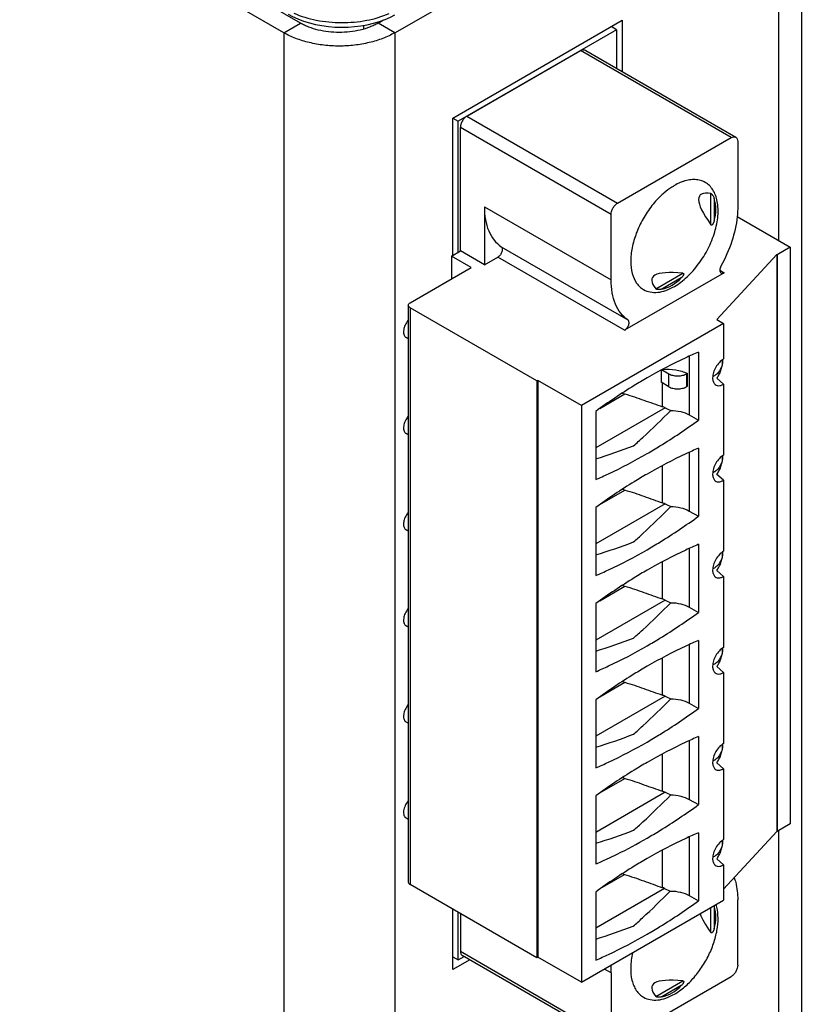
# Model space of a CAD drawing. Header units: inches. Extents: x 0 to 22, y 0 to 17.
# Tile 8 of 33: x 3.3 to 4.3, y 12.6 to 13.8. Entities that reach past the tile are written whole.
import ezdxf

# ---------------------------------------------------------------- set-up
doc = ezdxf.new("R2010")
doc.units = ezdxf.units.IN
doc.header["$LTSCALE"] = 1.21
doc.header["$MEASUREMENT"] = 0
doc.layers.get('0').update_dxf_attribs({"linetype": 'CONTINUOUS'})

msp = doc.modelspace()

# ---------------------------------------------------------------- linework, layer by layer
at = {"color": 3, "linetype": 'CONTINUOUS'}
for p, q in [((4.2884, 14.1256), (4.2884, 11.5301)), ((3.7701, 13.8025), (4.2591, 14.0848)), ((4.2591, 14.0848), (4.2591, 13.538)), ((3.6287, 13.8025), (3.2921, 13.9969)), ((3.844, 13.6937), (4.06, 13.8184)), ((4.06, 13.8184), (4.06, 13.7532)), ((3.6287, 13.8025), (3.6287, 11.207)), ((3.7701, 13.8025), (3.7701, 11.207)), ((3.844, 13.5181), (3.844, 13.6937)), ((4.2591, 12.7858), (4.2591, 12.3294)), ((3.844, 12.6089), (3.844, 12.686)), ((3.8657, 12.6214), (3.844, 12.6089))]:
    msp.add_line(p, q, dxfattribs=at)
at = {"color": 7, "linetype": 'CONTINUOUS'}
for p, q in [((3.6499, 13.8148), (3.3133, 14.0091)), ((3.6287, 13.8025), (3.6499, 13.8148)), ((3.7303, 13.8119), (3.7303, 13.8071)), ((3.7489, 13.8148), (3.756, 13.8188)), ((3.7701, 13.8025), (3.7489, 13.8148)), ((4.0528, 13.8062), (3.851, 13.6897)), ((4.0528, 13.8062), (4.0459, 13.8103)), ((4.0528, 13.8062), (4.0528, 13.7574)), ((3.8621, 13.6963), (4.0069, 13.7799)), ((4.199, 13.669), (4.0069, 13.7799)), ((4.0138, 13.7799), (4.2049, 13.6696)), ((3.844, 13.6937), (3.851, 13.6897)), ((3.851, 13.5229), (3.851, 13.6897)), ((3.8621, 13.6963), (4.0542, 13.5854)), ((3.8538, 13.5245), (3.8538, 13.6818)), ((4.0459, 13.5709), (3.8538, 13.6818)), ((4.0542, 13.5854), (4.199, 13.669)), ((4.2073, 13.6642), (4.2073, 13.5808)), ((4.1731, 13.5579), (4.1731, 13.5978)), ((4.1731, 13.5978), (4.1735, 13.5977)), ((4.1773, 13.5913), (4.1773, 13.5627)), ((3.8844, 13.5808), (4.0459, 13.4876)), ((3.8844, 13.5808), (3.8844, 13.5068)), ((4.0459, 13.4876), (4.0459, 13.5709)), ((4.2066, 13.5683), (4.2741, 13.5293)), ((4.1735, 13.5575), (4.1731, 13.5579)), ((3.8426, 13.5181), (3.8538, 13.5245)), ((3.8844, 13.5068), (3.8538, 13.5245)), ((3.9058, 13.53), (4.0673, 13.4367)), ((4.2741, 13.5293), (4.2574, 13.5197)), ((4.2741, 13.5293), (4.2741, 12.7945)), ((3.8426, 13.5181), (3.8426, 13.4891)), ((3.8677, 13.5036), (3.8426, 13.5181)), ((3.8844, 13.5068), (3.9017, 13.5168)), ((4.0632, 13.4236), (3.9017, 13.5168)), ((4.257, 13.5199), (4.1806, 13.437)), ((4.2574, 13.5197), (4.257, 13.5199)), ((4.257, 13.5199), (4.257, 12.7851)), ((4.2574, 13.5197), (4.2574, 12.7848)), ((3.7898, 13.4586), (3.8677, 13.5036)), ((4.1845, 13.5), (4.19, 13.4968)), ((4.19, 13.4968), (4.0632, 13.4236)), ((4.1029, 13.4762), (4.1375, 13.4962)), ((4.1354, 13.4901), (4.1106, 13.4759)), ((4.1375, 13.4962), (4.138, 13.496)), ((4.1032, 13.476), (4.1029, 13.4762)), ((3.7874, 13.4554), (3.7874, 12.7205)), ((3.9512, 13.3589), (3.7898, 13.4522)), ((3.7898, 13.4522), (3.7898, 12.7173)), ((4.1806, 13.437), (4.1892, 13.4321)), ((4.1892, 13.4321), (4.0083, 13.3276)), ((4.1892, 13.4321), (4.1892, 13.3869)), ((3.7874, 13.4126), (3.7847, 13.4142)), ((4.1455, 13.3905), (4.1455, 13.3157)), ((4.1572, 13.3957), (4.1572, 13.3089)), ((4.1881, 13.3839), (4.1879, 13.3861)), ((4.1879, 13.386), (4.1881, 13.3839)), ((4.1097, 13.3727), (4.1097, 13.3573)), ((4.1196, 13.3676), (4.1102, 13.373)), ((4.1114, 13.3735), (4.1114, 13.3737)), ((4.1196, 13.3515), (4.1196, 13.3676)), ((4.1432, 13.3684), (4.1419, 13.3676)), ((4.1419, 13.3676), (4.1419, 13.3515)), ((4.1432, 13.3523), (4.1432, 13.3684)), ((4.1892, 13.3548), (4.1806, 13.3624)), ((3.9526, 13.3597), (3.9512, 13.3589)), ((3.9512, 13.3589), (3.9512, 12.6241)), ((4.0083, 13.3276), (3.9526, 13.3597)), ((3.9526, 13.3597), (3.9526, 12.6249)), ((4.1196, 13.3515), (4.1097, 13.3573)), ((4.1114, 13.3261), (4.1114, 13.3563)), ((4.1432, 13.3523), (4.1419, 13.3515)), ((4.1892, 13.3548), (4.1892, 13.2644)), ((4.0315, 13.3238), (4.0636, 13.3424)), ((4.0083, 13.3276), (4.0083, 12.5928)), ((4.1148, 13.3247), (4.0264, 13.2737)), ((4.0264, 13.3202), (4.0264, 13.2334)), ((4.1455, 13.3157), (4.1572, 13.3089)), ((3.7874, 13.2902), (3.7847, 13.2918)), ((4.1572, 13.2733), (4.1572, 13.1865)), ((4.1455, 13.2681), (4.1455, 13.1932)), ((4.1879, 13.2636), (4.1881, 13.2614)), ((4.1881, 13.2614), (4.1879, 13.2636)), ((4.1114, 13.2036), (4.1114, 13.2512)), ((4.1892, 13.2323), (4.1806, 13.2399)), ((4.1892, 13.2323), (4.1892, 13.142)), ((4.0315, 13.2014), (4.0636, 13.2199)), ((4.1148, 13.2023), (4.0264, 13.1512)), ((4.0264, 13.1977), (4.0264, 13.1109)), ((4.1455, 13.1932), (4.1572, 13.1865)), ((3.7874, 13.1677), (3.7847, 13.1693)), ((4.1572, 13.1508), (4.1572, 13.064)), ((4.1455, 13.1456), (4.1455, 13.0708)), ((4.1879, 13.1411), (4.1881, 13.139)), ((4.1881, 13.139), (4.1879, 13.1411)), ((4.1114, 13.0812), (4.1114, 13.1287)), ((4.1892, 13.1098), (4.1806, 13.1175)), ((4.1892, 13.1098), (4.1892, 13.0195)), ((4.0315, 13.0789), (4.0636, 13.0975)), ((4.1148, 13.0798), (4.0264, 13.0287)), ((4.0264, 13.0752), (4.0264, 12.9885)), ((4.1455, 13.0708), (4.1572, 13.064)), ((3.7874, 13.0452), (3.7847, 13.0468)), ((4.1455, 13.0231), (4.1455, 12.9483)), ((4.1572, 13.0283), (4.1572, 12.9415)), ((4.1881, 13.0165), (4.1879, 13.0187)), ((4.1879, 13.0186), (4.1881, 13.0165)), ((4.1114, 12.9587), (4.1114, 13.0063)), ((4.1892, 12.9873), (4.1806, 12.995)), ((4.1892, 12.9873), (4.1892, 12.897)), ((4.0315, 12.9564), (4.0636, 12.975)), ((4.1148, 12.9573), (4.0264, 12.9063)), ((4.0264, 12.9528), (4.0264, 12.866)), ((4.1455, 12.9483), (4.1572, 12.9415)), ((3.7874, 12.9228), (3.7847, 12.9244)), ((4.1455, 12.9007), (4.1455, 12.8258)), ((4.1572, 12.9059), (4.1572, 12.8191)), ((4.1881, 12.894), (4.1879, 12.8962)), ((4.1879, 12.8961), (4.1881, 12.894)), ((4.1114, 12.8362), (4.1114, 12.8838)), ((4.1892, 12.8649), (4.1806, 12.8725)), ((4.1892, 12.8649), (4.1892, 12.7745)), ((4.0315, 12.834), (4.0636, 12.8525)), ((4.1148, 12.8349), (4.0264, 12.7838)), ((4.0264, 12.8303), (4.0264, 12.7435)), ((4.1455, 12.8258), (4.1572, 12.8191)), ((3.7874, 12.8003), (3.7847, 12.8019)), ((4.1572, 12.7834), (4.1572, 12.6966)), ((4.1892, 12.7116), (4.257, 12.7851)), ((4.2574, 12.7848), (4.257, 12.7851)), ((4.2741, 12.7945), (4.2574, 12.7848)), ((4.1455, 12.7782), (4.1455, 12.7033)), ((4.1879, 12.7737), (4.1881, 12.7715)), ((4.1881, 12.7715), (4.1879, 12.7737)), ((4.1114, 12.7133), (4.1114, 12.7613)), ((4.1892, 12.7424), (4.1806, 12.7501)), ((4.1892, 12.7424), (4.1892, 12.6972)), ((4.0351, 12.7141), (4.0631, 12.7302)), ((3.9512, 12.6241), (3.7898, 12.7173)), ((4.1139, 12.7123), (4.0264, 12.6618)), ((4.0264, 12.7078), (4.0264, 12.621)), ((4.1139, 12.7123), (4.1213, 12.709)), ((4.0083, 12.5928), (4.1892, 12.6972)), ((4.1455, 12.7033), (4.1572, 12.6966)), ((4.2073, 12.6146), (4.2073, 12.698)), ((4.1731, 12.6562), (4.1731, 12.6879)), ((4.1773, 12.6897), (4.1773, 12.6611)), ((3.851, 12.6212), (3.851, 12.682)), ((3.8538, 12.6804), (3.8538, 12.6323)), ((4.1735, 12.6559), (4.1731, 12.6562)), ((3.844, 12.6252), (3.851, 12.6212)), ((3.851, 12.6212), (3.8585, 12.6256)), ((3.8538, 12.6323), (4.0459, 12.5214)), ((4.0483, 12.516), (3.8562, 12.6269)), ((3.9526, 12.6249), (3.9512, 12.6241)), ((4.0083, 12.5928), (3.9526, 12.6249)), ((4.0459, 12.6047), (4.0375, 12.6096)), ((4.0459, 12.6047), (4.0459, 12.5214)), ((4.0542, 12.5166), (4.199, 12.6002)), ((4.1029, 12.5746), (4.1375, 12.5945)), ((4.1354, 12.5885), (4.1106, 12.5742)), ((4.1375, 12.5945), (4.138, 12.5944)), ((4.1032, 12.5743), (4.1029, 12.5746))]:
    msp.add_line(p, q, dxfattribs=at)
msp.add_lwpolyline([(3.6345, 13.8261), (3.6398, 13.8233), (3.6467, 13.8201), (3.654, 13.8174), (3.6615, 13.815), (3.6693, 13.8131), (3.6774, 13.8116), (3.6856, 13.8105), (3.6939, 13.8098), (3.7022, 13.8095), (3.7106, 13.8097), (3.7189, 13.8103), (3.7271, 13.8113), (3.7352, 13.8127), (3.743, 13.8146), (3.7506, 13.8168), (3.7578, 13.8195), (3.7647, 13.8226), (3.7701, 13.8254)], dxfattribs=at)
for centre, radius, start, end in [((4.1552, 13.5619), 0.054, 108.3001, 110.2684), ((4.1809, 13.5199), 0.1036, 130.8156, 132.2703), ((3.807, 13.4197), 0.0258, 139.5586, 144.694), ((4.0935, 13.4454), 0.1072, 251.8878, 253.8408), ((4.102, 13.298), 0.0296, 64.4724, 71.5111), ((4.5366, 14.2081), 0.9789, 244.4745, 244.9381), ((3.807, 13.2972), 0.0258, 139.5586, 144.694), ((3.7689, 14.0864), 0.8659, 287.2969, 290.6687), ((4.0935, 13.3229), 0.1072, 251.8878, 253.8408), ((4.102, 13.1755), 0.0296, 64.4724, 71.5111), ((4.5366, 14.0856), 0.9789, 244.4745, 244.9381), ((3.807, 13.1747), 0.0258, 139.5586, 144.694), ((3.7689, 13.964), 0.8659, 287.2969, 290.6687), ((4.0935, 13.2005), 0.1072, 251.8878, 253.8408), ((4.102, 13.0531), 0.0296, 64.4724, 71.5111), ((4.5366, 13.9631), 0.9789, 244.4745, 244.9381), ((3.807, 13.0523), 0.0258, 139.557, 144.6948), ((3.7689, 13.8415), 0.8659, 287.2969, 290.6687), ((4.0935, 13.078), 0.1072, 251.8878, 253.8408), ((4.102, 12.9306), 0.0296, 64.4724, 71.5111), ((3.807, 12.9298), 0.0258, 139.5586, 144.694), ((4.5366, 13.8406), 0.9789, 244.4745, 244.9381), ((3.7689, 13.719), 0.8659, 287.2969, 290.6687), ((4.0935, 12.9555), 0.1072, 251.8878, 253.8408), ((4.102, 12.8081), 0.0296, 64.4724, 71.5111), ((4.5366, 13.7182), 0.9789, 244.4745, 244.9381), ((3.7689, 13.5966), 0.8659, 287.2969, 290.6687), ((3.8026, 13.2646), 0.5671, 293.2393, 294.0377), ((3.7971, 13.2769), 0.5806, 294.0376, 294.8231), ((4.0933, 12.8327), 0.1068, 251.8855, 253.5346), ((4.1019, 12.6857), 0.0293, 65.7431, 70.9183), ((4.1539, 12.682), 0.0247, 18.105, 19.5231), ((3.7687, 13.4737), 0.8652, 287.3246, 290.6698)]:
    msp.add_arc(centre, radius, start, end, dxfattribs=at)
for centre, major_axis, ratio, start_param, end_param in [((4.4743, 13.3428), (0.3153, -0.2524), 0.124878, 2.925439, 3.557033), ((4.0917, 13.5638), (0.0858, 0.0271), 0.697877, -0.441326, 0.006824), ((4.4743, 13.3428), (0.3762, -0.1469), 0.124895, 2.726159, 3.357752), ((4.0917, 13.5638), (-0.0194, 0.0878), 0.69791, 3.134822, 3.582973), ((4.0917, 12.6621), (0.0858, 0.0271), 0.697877, -0.441326, 0.006824), ((4.4743, 12.4412), (0.3153, -0.2524), 0.124878, -2.932869, -2.726152), ((4.4743, 12.4412), (0.3762, -0.1469), 0.124895, 2.726159, 3.357752), ((4.0917, 12.6621), (-0.0194, 0.0878), 0.69791, 3.134822, 3.582973)]:
    msp.add_ellipse(centre, major_axis=major_axis, ratio=ratio, start_param=start_param, end_param=end_param, dxfattribs=at)
for points, knots in [([(3.6415, 13.8275), (3.6506, 13.8234), (3.6708, 13.8175), (3.7023, 13.8145), (3.7338, 13.8172), (3.754, 13.8231), (3.7631, 13.8271)], [0, 0, 0, 0, 0.241134, 0.50019, 0.759146, 1, 1, 1, 1]), ([(3.7489, 13.8148), (3.7473, 13.8138), (3.7438, 13.812), (3.7363, 13.8088), (3.7261, 13.8057), (3.713, 13.8034), (3.6994, 13.8027), (3.6859, 13.8034), (3.6728, 13.8057), (3.6626, 13.8088), (3.6551, 13.812), (3.6516, 13.8138), (3.6499, 13.8148)], [0, 0, 0, 0, 0.055746, 0.114139, 0.237398, 0.367003, 0.5, 0.632997, 0.762602, 0.885861, 0.944254, 1, 1, 1, 1]), ([(4.0097, 13.7809), (4.0095, 13.7809), (4.0085, 13.7807), (4.0076, 13.7803), (4.0069, 13.7799)], [0, 0, 0, 0, 0.232679, 1, 1, 1, 1]), ([(4.0097, 13.7809), (4.01, 13.781), (4.0114, 13.781), (4.0128, 13.7805), (4.0138, 13.7799)], [0, 0, 0, 0, 0.225739, 1, 1, 1, 1]), ([(3.8621, 13.6963), (3.8609, 13.6956), (3.8587, 13.6937), (3.8561, 13.6901), (3.8543, 13.6861), (3.8538, 13.6832), (3.8538, 13.6818)], [0, 0, 0, 0, 0.237257, 0.500006, 0.762752, 1, 1, 1, 1]), ([(4.199, 13.669), (4.2, 13.6695), (4.2015, 13.6702), (4.2036, 13.6701), (4.2045, 13.6698), (4.2049, 13.6696)], [0, 0, 0, 0, 0.547759, 0.781601, 1, 1, 1, 1]), ([(4.2049, 13.6696), (4.2053, 13.6693), (4.206, 13.6687), (4.2071, 13.6669), (4.2073, 13.6653), (4.2073, 13.6642)], [0, 0, 0, 0, 0.218405, 0.452249, 1, 1, 1, 1]), ([(4.1365, 13.6126), (4.1357, 13.6123), (4.1323, 13.6109), (4.129, 13.6093), (4.1266, 13.6079)], [0, 0, 0, 0, 0.241265, 1, 1, 1, 1]), ([(4.1266, 13.4793), (4.1324, 13.4827), (4.1437, 13.4914), (4.1582, 13.5079), (4.1701, 13.5272), (4.1785, 13.548), (4.1827, 13.5683), (4.1823, 13.5844), (4.1793, 13.5954), (4.176, 13.6023), (4.1716, 13.6079), (4.1679, 13.6107), (4.166, 13.6118)], [0, 0, 0, 0, 0.128692, 0.27028, 0.417434, 0.561781, 0.695453, 0.812716, 0.864681, 0.912514, 0.957142, 1, 1, 1, 1]), ([(4.166, 13.6118), (4.1641, 13.6129), (4.1599, 13.6146), (4.1531, 13.6157), (4.1457, 13.6153), (4.1407, 13.614), (4.1382, 13.6132)], [0, 0, 0, 0, 0.229643, 0.468352, 0.723474, 1, 1, 1, 1]), ([(4.1266, 13.6079), (4.1255, 13.6072), (4.1208, 13.6044), (4.1164, 13.601), (4.1132, 13.5983)], [0, 0, 0, 0, 0.23986, 1, 1, 1, 1]), ([(4.1112, 13.5965), (4.1064, 13.5922), (4.0974, 13.5824), (4.0863, 13.5657), (4.0777, 13.5476), (4.0723, 13.5292), (4.0703, 13.5118), (4.072, 13.4962), (4.0767, 13.4853), (4.0823, 13.4788), (4.0855, 13.4764), (4.0872, 13.4754)], [0, 0, 0, 0, 0.141112, 0.288372, 0.435294, 0.575447, 0.70338, 0.81573, 0.912665, 0.957029, 1, 1, 1, 1]), ([(4.1735, 13.5977), (4.1738, 13.5975), (4.1743, 13.597), (4.1751, 13.596), (4.176, 13.5946), (4.1767, 13.593), (4.1771, 13.5919), (4.1773, 13.5913)], [0, 0, 0, 0, 0.135099, 0.274733, 0.532531, 0.771446, 1, 1, 1, 1]), ([(3.8844, 13.5808), (3.8844, 13.5753), (3.8852, 13.5648), (3.8892, 13.5503), (3.896, 13.5383), (3.9024, 13.5323), (3.9058, 13.53)], [0, 0, 0, 0, 0.288393, 0.54792, 0.782175, 1, 1, 1, 1]), ([(4.0459, 13.5709), (4.0459, 13.5723), (4.0464, 13.5752), (4.0482, 13.5792), (4.0508, 13.5828), (4.053, 13.5847), (4.0542, 13.5854)], [0, 0, 0, 0, 0.237248, 0.499994, 0.762743, 1, 1, 1, 1]), ([(4.2073, 13.5808), (4.2073, 13.5798), (4.2073, 13.5756), (4.207, 13.5714), (4.2066, 13.5683)], [0, 0, 0, 0, 0.244108, 1, 1, 1, 1]), ([(4.1773, 13.5627), (4.1771, 13.5621), (4.1768, 13.5613), (4.1764, 13.5602), (4.176, 13.5593), (4.1755, 13.5586), (4.175, 13.5579), (4.1744, 13.5575), (4.1739, 13.5574), (4.1736, 13.5575), (4.1735, 13.5575)], [0, 0, 0, 0, 0.263674, 0.39404, 0.522701, 0.648735, 0.770567, 0.8856, 0.94138, 1, 1, 1, 1]), ([(4.2066, 13.5683), (4.2055, 13.5576), (4.2005, 13.5358), (4.1915, 13.5153), (4.1859, 13.5052)], [0, 0, 0, 0, 0.482243, 1, 1, 1, 1]), ([(3.9058, 13.53), (3.9062, 13.5297), (3.9068, 13.5289), (3.9073, 13.5274), (3.9073, 13.5255), (3.9067, 13.5228), (3.905, 13.5196), (3.9029, 13.5175), (3.9017, 13.5168)], [0, 0, 0, 0, 0.08762, 0.188703, 0.307359, 0.441795, 0.731927, 1, 1, 1, 1]), ([(4.1859, 13.5052), (4.1855, 13.5044), (4.1847, 13.5026), (4.1843, 13.5001), (4.1847, 13.4978), (4.1856, 13.4967), (4.1861, 13.4964)], [0, 0, 0, 0, 0.307904, 0.584481, 0.812621, 1, 1, 1, 1]), ([(4.0673, 13.4367), (4.0638, 13.439), (4.0574, 13.4451), (4.0507, 13.4571), (4.0467, 13.4716), (4.0459, 13.4821), (4.0459, 13.4876)], [0, 0, 0, 0, 0.217825, 0.45208, 0.711607, 1, 1, 1, 1]), ([(4.138, 13.496), (4.1381, 13.496), (4.1383, 13.4958), (4.1385, 13.4952), (4.1384, 13.4945), (4.1381, 13.4938), (4.1377, 13.493), (4.1372, 13.4922), (4.1364, 13.4913), (4.1358, 13.4906), (4.1354, 13.4901)], [0, 0, 0, 0, 0.058611, 0.114391, 0.229427, 0.35126, 0.477296, 0.605958, 0.736325, 1, 1, 1, 1]), ([(4.1861, 13.4964), (4.1866, 13.4961), (4.1881, 13.4959), (4.1894, 13.4964), (4.19, 13.4968)], [0, 0, 0, 0, 0.449208, 1, 1, 1, 1]), ([(4.0872, 13.4754), (4.0898, 13.4739), (4.0958, 13.4717), (4.1057, 13.4715), (4.1163, 13.474), (4.1231, 13.4773), (4.1266, 13.4793)], [0, 0, 0, 0, 0.217764, 0.450933, 0.710204, 1, 1, 1, 1]), ([(4.1106, 13.4759), (4.1101, 13.4757), (4.1089, 13.4755), (4.1071, 13.4754), (4.1055, 13.4754), (4.1042, 13.4756), (4.1035, 13.4758), (4.1032, 13.476)], [0, 0, 0, 0, 0.228249, 0.466827, 0.724261, 0.863848, 1, 1, 1, 1]), ([(3.7874, 13.4554), (3.7874, 13.456), (3.788, 13.4573), (3.7891, 13.4582), (3.7898, 13.4586)], [0, 0, 0, 0, 0.449216, 1, 1, 1, 1]), ([(3.7898, 13.4522), (3.7891, 13.4525), (3.788, 13.4534), (3.7874, 13.4548), (3.7874, 13.4554)], [0, 0, 0, 0, 0.550784, 1, 1, 1, 1]), ([(4.0632, 13.4236), (4.0644, 13.4243), (4.0665, 13.4263), (4.0682, 13.4296), (4.0688, 13.4323), (4.0688, 13.4342), (4.0683, 13.4357), (4.0676, 13.4365), (4.0673, 13.4367)], [0, 0, 0, 0, 0.268073, 0.558204, 0.69264, 0.811297, 0.91238, 1, 1, 1, 1]), ([(3.786, 13.4346), (3.7847, 13.4327), (3.7826, 13.4289), (3.7813, 13.4237), (3.7814, 13.4199), (3.782, 13.4175), (3.783, 13.4155), (3.7841, 13.4146), (3.7847, 13.4142)], [0, 0, 0, 0, 0.302804, 0.582775, 0.705501, 0.814399, 0.910959, 1, 1, 1, 1]), ([(4.1572, 13.3957), (4.1518, 13.3934), (4.1295, 13.3834), (4.1078, 13.372), (4.0918, 13.3628)], [0, 0, 0, 0, 0.24371, 1, 1, 1, 1]), ([(4.1892, 13.3869), (4.1873, 13.3858), (4.1835, 13.3826), (4.1792, 13.3766), (4.1762, 13.3699), (4.1753, 13.3651), (4.1753, 13.3628)], [0, 0, 0, 0, 0.237257, 0.500006, 0.762752, 1, 1, 1, 1]), ([(4.1114, 13.3735), (4.117, 13.374), (4.128, 13.3737), (4.1386, 13.3707), (4.1432, 13.3684)], [0, 0, 0, 0, 0.51962, 1, 1, 1, 1]), ([(4.1881, 13.3839), (4.1881, 13.3823), (4.1875, 13.3788), (4.1855, 13.3739), (4.1825, 13.3695), (4.1799, 13.367), (4.1785, 13.3661)], [0, 0, 0, 0, 0.234295, 0.493616, 0.756395, 1, 1, 1, 1]), ([(4.1806, 13.3624), (4.1817, 13.3637), (4.1837, 13.3669), (4.186, 13.3723), (4.1876, 13.3781), (4.1881, 13.382), (4.1881, 13.3839)], [0, 0, 0, 0, 0.225145, 0.48601, 0.755318, 1, 1, 1, 1]), ([(4.0918, 13.3628), (4.0863, 13.3596), (4.0639, 13.3463), (4.0423, 13.3317), (4.0264, 13.3202)], [0, 0, 0, 0, 0.244428, 1, 1, 1, 1]), ([(4.1419, 13.3676), (4.1403, 13.3667), (4.1367, 13.3654), (4.1308, 13.3647), (4.1249, 13.3654), (4.1212, 13.3667), (4.1196, 13.3676)], [0, 0, 0, 0, 0.237254, 0.5, 0.762746, 1, 1, 1, 1]), ([(4.1753, 13.3628), (4.1753, 13.3613), (4.1756, 13.3586), (4.1769, 13.3561), (4.1777, 13.3552)], [0, 0, 0, 0, 0.541687, 1, 1, 1, 1]), ([(4.1785, 13.3661), (4.1782, 13.3659), (4.1773, 13.3652), (4.1762, 13.3647), (4.1754, 13.3644)], [0, 0, 0, 0, 0.264159, 1, 1, 1, 1]), ([(4.1196, 13.3515), (4.1212, 13.3506), (4.1249, 13.3493), (4.1308, 13.3487), (4.1367, 13.3493), (4.1403, 13.3506), (4.1419, 13.3515)], [0, 0, 0, 0, 0.237254, 0.5, 0.762746, 1, 1, 1, 1]), ([(4.1777, 13.3552), (4.1783, 13.3545), (4.1799, 13.3533), (4.1828, 13.3527), (4.1861, 13.3532), (4.1882, 13.3541), (4.1892, 13.3548)], [0, 0, 0, 0, 0.222527, 0.450609, 0.706385, 1, 1, 1, 1]), ([(4.0636, 13.3424), (4.0676, 13.3412), (4.0757, 13.3386), (4.0916, 13.3331), (4.1035, 13.3288), (4.1114, 13.3261)], [0, 0, 0, 0, 0.247752, 0.503708, 1, 1, 1, 1]), ([(3.786, 13.3121), (3.7847, 13.3102), (3.7826, 13.3064), (3.7813, 13.3012), (3.7814, 13.2974), (3.782, 13.295), (3.783, 13.293), (3.7841, 13.2921), (3.7847, 13.2918)], [0, 0, 0, 0, 0.302804, 0.582775, 0.705501, 0.814399, 0.910959, 1, 1, 1, 1]), ([(4.0746, 13.2763), (4.0785, 13.2798), (4.0947, 13.2944), (4.1103, 13.3097), (4.122, 13.3214)], [0, 0, 0, 0, 0.241834, 1, 1, 1, 1]), ([(4.122, 13.3214), (4.1262, 13.3213), (4.1344, 13.3205), (4.1422, 13.3176), (4.1455, 13.3157)], [0, 0, 0, 0, 0.524797, 1, 1, 1, 1]), ([(4.0918, 13.2663), (4.0973, 13.2695), (4.1197, 13.2829), (4.1413, 13.2974), (4.1572, 13.3089)], [0, 0, 0, 0, 0.244428, 1, 1, 1, 1]), ([(4.1572, 13.2733), (4.1518, 13.2709), (4.1295, 13.2609), (4.1078, 13.2495), (4.0918, 13.2403)], [0, 0, 0, 0, 0.24371, 1, 1, 1, 1]), ([(4.0264, 13.2334), (4.0319, 13.2357), (4.0541, 13.2457), (4.0758, 13.2571), (4.0918, 13.2663)], [0, 0, 0, 0, 0.24371, 1, 1, 1, 1]), ([(4.1892, 13.2644), (4.1873, 13.2633), (4.1835, 13.2601), (4.1792, 13.2542), (4.1762, 13.2474), (4.1753, 13.2426), (4.1753, 13.2403)], [0, 0, 0, 0, 0.237257, 0.500006, 0.762752, 1, 1, 1, 1]), ([(4.1881, 13.2614), (4.1881, 13.2598), (4.1875, 13.2564), (4.1855, 13.2515), (4.1825, 13.247), (4.1799, 13.2446), (4.1785, 13.2436)], [0, 0, 0, 0, 0.234295, 0.493616, 0.756395, 1, 1, 1, 1]), ([(4.1806, 13.2399), (4.1817, 13.2413), (4.1837, 13.2445), (4.186, 13.2498), (4.1876, 13.2556), (4.1881, 13.2595), (4.1881, 13.2614)], [0, 0, 0, 0, 0.225145, 0.48601, 0.755318, 1, 1, 1, 1]), ([(4.0918, 13.2403), (4.0863, 13.2371), (4.0639, 13.2238), (4.0423, 13.2093), (4.0264, 13.1977)], [0, 0, 0, 0, 0.244428, 1, 1, 1, 1]), ([(4.1753, 13.2403), (4.1753, 13.2389), (4.1756, 13.2361), (4.1769, 13.2336), (4.1777, 13.2327)], [0, 0, 0, 0, 0.541687, 1, 1, 1, 1]), ([(4.1785, 13.2436), (4.1782, 13.2434), (4.1773, 13.2428), (4.1762, 13.2422), (4.1754, 13.2419)], [0, 0, 0, 0, 0.264159, 1, 1, 1, 1]), ([(4.1777, 13.2327), (4.1783, 13.232), (4.1799, 13.2308), (4.1828, 13.2302), (4.1861, 13.2307), (4.1882, 13.2317), (4.1892, 13.2323)], [0, 0, 0, 0, 0.222527, 0.450609, 0.706385, 1, 1, 1, 1]), ([(4.0636, 13.2199), (4.0676, 13.2188), (4.0757, 13.2162), (4.0916, 13.2106), (4.1035, 13.2063), (4.1114, 13.2036)], [0, 0, 0, 0, 0.247752, 0.503708, 1, 1, 1, 1]), ([(4.0746, 13.1538), (4.0785, 13.1573), (4.0947, 13.1719), (4.1103, 13.1872), (4.122, 13.1989)], [0, 0, 0, 0, 0.241834, 1, 1, 1, 1]), ([(4.122, 13.1989), (4.1262, 13.1989), (4.1344, 13.198), (4.1422, 13.1952), (4.1455, 13.1932)], [0, 0, 0, 0, 0.524797, 1, 1, 1, 1]), ([(3.786, 13.1896), (3.7847, 13.1878), (3.7826, 13.1839), (3.7813, 13.1787), (3.7814, 13.1749), (3.782, 13.1725), (3.783, 13.1706), (3.7841, 13.1696), (3.7847, 13.1693)], [0, 0, 0, 0, 0.302804, 0.582775, 0.705501, 0.814399, 0.910959, 1, 1, 1, 1]), ([(4.0918, 13.1439), (4.0973, 13.1471), (4.1197, 13.1604), (4.1413, 13.1749), (4.1572, 13.1865)], [0, 0, 0, 0, 0.244428, 1, 1, 1, 1]), ([(4.1572, 13.1508), (4.1518, 13.1484), (4.1295, 13.1385), (4.1078, 13.1271), (4.0918, 13.1178)], [0, 0, 0, 0, 0.24371, 1, 1, 1, 1]), ([(4.0264, 13.1109), (4.0319, 13.1133), (4.0541, 13.1233), (4.0758, 13.1346), (4.0918, 13.1439)], [0, 0, 0, 0, 0.24371, 1, 1, 1, 1]), ([(4.1892, 13.142), (4.1873, 13.1408), (4.1835, 13.1377), (4.1792, 13.1317), (4.1762, 13.1249), (4.1753, 13.1201), (4.1753, 13.1178)], [0, 0, 0, 0, 0.237257, 0.500006, 0.762752, 1, 1, 1, 1]), ([(4.1881, 13.139), (4.1881, 13.1373), (4.1875, 13.1339), (4.1855, 13.129), (4.1825, 13.1246), (4.1799, 13.1221), (4.1785, 13.1211)], [0, 0, 0, 0, 0.234269, 0.493566, 0.756358, 1, 1, 1, 1]), ([(4.1806, 13.1175), (4.1817, 13.1188), (4.1837, 13.122), (4.186, 13.1274), (4.1876, 13.1331), (4.1881, 13.1371), (4.1881, 13.139)], [0, 0, 0, 0, 0.225145, 0.48601, 0.755318, 1, 1, 1, 1]), ([(4.0918, 13.1178), (4.0863, 13.1147), (4.0639, 13.1013), (4.0423, 13.0868), (4.0264, 13.0752)], [0, 0, 0, 0, 0.244428, 1, 1, 1, 1]), ([(4.1753, 13.1178), (4.1753, 13.1164), (4.1756, 13.1137), (4.1769, 13.1112), (4.1777, 13.1102)], [0, 0, 0, 0, 0.541687, 1, 1, 1, 1]), ([(4.1785, 13.1211), (4.1782, 13.1209), (4.1773, 13.1203), (4.1762, 13.1198), (4.1754, 13.1195)], [0, 0, 0, 0, 0.264195, 1, 1, 1, 1]), ([(4.1777, 13.1102), (4.1783, 13.1095), (4.1799, 13.1084), (4.1828, 13.1077), (4.1861, 13.1082), (4.1882, 13.1092), (4.1892, 13.1098)], [0, 0, 0, 0, 0.222527, 0.450609, 0.706385, 1, 1, 1, 1]), ([(4.0636, 13.0975), (4.0676, 13.0963), (4.0757, 13.0937), (4.0916, 13.0881), (4.1035, 13.0838), (4.1114, 13.0812)], [0, 0, 0, 0, 0.247752, 0.503708, 1, 1, 1, 1]), ([(4.0746, 13.0314), (4.0785, 13.0349), (4.0947, 13.0495), (4.1103, 13.0647), (4.122, 13.0764)], [0, 0, 0, 0, 0.241834, 1, 1, 1, 1]), ([(4.122, 13.0764), (4.1262, 13.0764), (4.1344, 13.0755), (4.1422, 13.0727), (4.1455, 13.0708)], [0, 0, 0, 0, 0.524797, 1, 1, 1, 1]), ([(3.786, 13.0671), (3.7847, 13.0653), (3.7826, 13.0614), (3.7813, 13.0563), (3.7814, 13.0525), (3.782, 13.0501), (3.783, 13.0481), (3.7841, 13.0472), (3.7847, 13.0468)], [0, 0, 0, 0, 0.302829, 0.582777, 0.705494, 0.814391, 0.910954, 1, 1, 1, 1]), ([(4.0918, 13.0214), (4.0973, 13.0246), (4.1197, 13.0379), (4.1413, 13.0525), (4.1572, 13.064)], [0, 0, 0, 0, 0.244428, 1, 1, 1, 1]), ([(4.0264, 12.9885), (4.0319, 12.9908), (4.0541, 13.0008), (4.0758, 13.0122), (4.0918, 13.0214)], [0, 0, 0, 0, 0.24371, 1, 1, 1, 1]), ([(4.1572, 13.0283), (4.1518, 13.026), (4.1295, 13.016), (4.1078, 13.0046), (4.0918, 12.9954)], [0, 0, 0, 0, 0.24371, 1, 1, 1, 1]), ([(4.1892, 13.0195), (4.1873, 13.0183), (4.1835, 13.0152), (4.1792, 13.0092), (4.1762, 13.0025), (4.1753, 12.9977), (4.1753, 12.9954)], [0, 0, 0, 0, 0.237257, 0.500006, 0.762752, 1, 1, 1, 1]), ([(4.1881, 13.0165), (4.1881, 13.0149), (4.1875, 13.0114), (4.1855, 13.0065), (4.1825, 13.0021), (4.1799, 12.9996), (4.1785, 12.9986)], [0, 0, 0, 0, 0.234295, 0.493616, 0.756395, 1, 1, 1, 1]), ([(4.1806, 12.995), (4.1817, 12.9963), (4.1837, 12.9995), (4.186, 13.0049), (4.1876, 13.0106), (4.1881, 13.0146), (4.1881, 13.0165)], [0, 0, 0, 0, 0.225145, 0.48601, 0.755318, 1, 1, 1, 1]), ([(4.1785, 12.9986), (4.1782, 12.9985), (4.1773, 12.9978), (4.1762, 12.9973), (4.1754, 12.997)], [0, 0, 0, 0, 0.264159, 1, 1, 1, 1]), ([(4.0918, 12.9954), (4.0863, 12.9922), (4.0639, 12.9789), (4.0423, 12.9643), (4.0264, 12.9528)], [0, 0, 0, 0, 0.244428, 1, 1, 1, 1]), ([(4.1753, 12.9954), (4.1753, 12.9939), (4.1756, 12.9912), (4.1769, 12.9887), (4.1777, 12.9878)], [0, 0, 0, 0, 0.541687, 1, 1, 1, 1]), ([(4.1777, 12.9878), (4.1783, 12.9871), (4.1799, 12.9859), (4.1828, 12.9853), (4.1861, 12.9858), (4.1882, 12.9867), (4.1892, 12.9873)], [0, 0, 0, 0, 0.222527, 0.450609, 0.706385, 1, 1, 1, 1]), ([(4.0636, 12.975), (4.0676, 12.9738), (4.0757, 12.9712), (4.0916, 12.9657), (4.1035, 12.9613), (4.1114, 12.9587)], [0, 0, 0, 0, 0.247752, 0.503708, 1, 1, 1, 1]), ([(4.0746, 12.9089), (4.0785, 12.9124), (4.0947, 12.927), (4.1103, 12.9422), (4.122, 12.9539)], [0, 0, 0, 0, 0.241834, 1, 1, 1, 1]), ([(4.122, 12.9539), (4.1262, 12.9539), (4.1344, 12.9531), (4.1422, 12.9502), (4.1455, 12.9483)], [0, 0, 0, 0, 0.524797, 1, 1, 1, 1]), ([(3.786, 12.9447), (3.7847, 12.9428), (3.7826, 12.939), (3.7813, 12.9338), (3.7814, 12.93), (3.782, 12.9276), (3.783, 12.9256), (3.7841, 12.9247), (3.7847, 12.9244)], [0, 0, 0, 0, 0.302804, 0.582775, 0.705501, 0.814399, 0.910959, 1, 1, 1, 1]), ([(4.0918, 12.8989), (4.0973, 12.9021), (4.1197, 12.9154), (4.1413, 12.93), (4.1572, 12.9415)], [0, 0, 0, 0, 0.244428, 1, 1, 1, 1]), ([(4.0264, 12.866), (4.0319, 12.8683), (4.0541, 12.8783), (4.0758, 12.8897), (4.0918, 12.8989)], [0, 0, 0, 0, 0.24371, 1, 1, 1, 1]), ([(4.1572, 12.9059), (4.1518, 12.9035), (4.1295, 12.8935), (4.1078, 12.8821), (4.0918, 12.8729)], [0, 0, 0, 0, 0.24371, 1, 1, 1, 1]), ([(4.1892, 12.897), (4.1873, 12.8959), (4.1835, 12.8927), (4.1792, 12.8868), (4.1762, 12.88), (4.1753, 12.8752), (4.1753, 12.8729)], [0, 0, 0, 0, 0.237257, 0.500006, 0.762752, 1, 1, 1, 1]), ([(4.1881, 12.894), (4.1881, 12.8924), (4.1875, 12.8889), (4.1855, 12.8841), (4.1825, 12.8796), (4.1799, 12.8772), (4.1785, 12.8762)], [0, 0, 0, 0, 0.234269, 0.493566, 0.756358, 1, 1, 1, 1]), ([(4.1806, 12.8725), (4.1817, 12.8739), (4.1837, 12.8771), (4.186, 12.8824), (4.1876, 12.8882), (4.1881, 12.8921), (4.1881, 12.894)], [0, 0, 0, 0, 0.225145, 0.48601, 0.755318, 1, 1, 1, 1]), ([(4.0918, 12.8729), (4.0863, 12.8697), (4.0639, 12.8564), (4.0423, 12.8419), (4.0264, 12.8303)], [0, 0, 0, 0, 0.244428, 1, 1, 1, 1]), ([(4.1753, 12.8729), (4.1753, 12.8714), (4.1756, 12.8687), (4.1769, 12.8662), (4.1777, 12.8653)], [0, 0, 0, 0, 0.541687, 1, 1, 1, 1]), ([(4.1785, 12.8762), (4.1782, 12.876), (4.1773, 12.8754), (4.1762, 12.8748), (4.1754, 12.8745)], [0, 0, 0, 0, 0.264195, 1, 1, 1, 1]), ([(4.1777, 12.8653), (4.1783, 12.8646), (4.1799, 12.8634), (4.1828, 12.8628), (4.1861, 12.8633), (4.1882, 12.8643), (4.1892, 12.8649)], [0, 0, 0, 0, 0.222527, 0.450609, 0.706385, 1, 1, 1, 1]), ([(4.0636, 12.8525), (4.0676, 12.8514), (4.0757, 12.8488), (4.0916, 12.8432), (4.1035, 12.8389), (4.1114, 12.8362)], [0, 0, 0, 0, 0.247752, 0.503708, 1, 1, 1, 1]), ([(3.7874, 12.824), (3.7859, 12.8222), (3.7833, 12.8181), (3.7815, 12.8125), (3.7813, 12.8082), (3.7818, 12.8055), (3.7829, 12.8033), (3.784, 12.8023), (3.7847, 12.8019)], [0, 0, 0, 0, 0.297608, 0.580664, 0.705521, 0.815677, 0.912138, 1, 1, 1, 1]), ([(4.0746, 12.7864), (4.0785, 12.7899), (4.0947, 12.8045), (4.1103, 12.8198), (4.122, 12.8315)], [0, 0, 0, 0, 0.241834, 1, 1, 1, 1]), ([(4.122, 12.8315), (4.1262, 12.8315), (4.1344, 12.8306), (4.1422, 12.8277), (4.1455, 12.8258)], [0, 0, 0, 0, 0.524797, 1, 1, 1, 1]), ([(4.0918, 12.7765), (4.0973, 12.7796), (4.1197, 12.793), (4.1413, 12.8075), (4.1572, 12.8191)], [0, 0, 0, 0, 0.244428, 1, 1, 1, 1]), ([(4.1572, 12.7834), (4.1518, 12.781), (4.1295, 12.771), (4.1078, 12.7597), (4.0918, 12.7504)], [0, 0, 0, 0, 0.24371, 1, 1, 1, 1]), ([(4.0409, 12.75), (4.0451, 12.7519), (4.0624, 12.7602), (4.0793, 12.7692), (4.0918, 12.7765)], [0, 0, 0, 0, 0.245158, 1, 1, 1, 1]), ([(4.1892, 12.7745), (4.1873, 12.7734), (4.1835, 12.7703), (4.1792, 12.7643), (4.1762, 12.7575), (4.1753, 12.7527), (4.1753, 12.7504)], [0, 0, 0, 0, 0.237257, 0.500006, 0.762752, 1, 1, 1, 1]), ([(4.1881, 12.7715), (4.1881, 12.7699), (4.1875, 12.7665), (4.1855, 12.7616), (4.1825, 12.7571), (4.1799, 12.7547), (4.1785, 12.7537)], [0, 0, 0, 0, 0.234295, 0.493616, 0.756395, 1, 1, 1, 1]), ([(4.1806, 12.7501), (4.1817, 12.7514), (4.1837, 12.7546), (4.186, 12.7599), (4.1876, 12.7657), (4.1881, 12.7697), (4.1881, 12.7715)], [0, 0, 0, 0, 0.225145, 0.48601, 0.755318, 1, 1, 1, 1]), ([(4.0918, 12.7504), (4.0863, 12.7472), (4.0639, 12.7339), (4.0423, 12.7194), (4.0264, 12.7078)], [0, 0, 0, 0, 0.244428, 1, 1, 1, 1]), ([(4.1753, 12.7504), (4.1753, 12.749), (4.1756, 12.7462), (4.1769, 12.7437), (4.1777, 12.7428)], [0, 0, 0, 0, 0.541687, 1, 1, 1, 1]), ([(4.1785, 12.7537), (4.1782, 12.7535), (4.1773, 12.7529), (4.1762, 12.7523), (4.1754, 12.752)], [0, 0, 0, 0, 0.264159, 1, 1, 1, 1]), ([(4.1777, 12.7428), (4.1783, 12.7421), (4.1799, 12.7409), (4.1828, 12.7403), (4.1861, 12.7408), (4.1882, 12.7418), (4.1892, 12.7424)], [0, 0, 0, 0, 0.222527, 0.450609, 0.706385, 1, 1, 1, 1]), ([(3.7874, 12.7205), (3.7874, 12.7199), (3.788, 12.7186), (3.7891, 12.7177), (3.7898, 12.7173)], [0, 0, 0, 0, 0.449216, 1, 1, 1, 1]), ([(4.0631, 12.7302), (4.0671, 12.729), (4.0753, 12.7263), (4.0914, 12.7206), (4.1034, 12.7161), (4.1114, 12.7133)], [0, 0, 0, 0, 0.247666, 0.503809, 1, 1, 1, 1]), ([(4.2028, 12.7263), (4.2035, 12.7242), (4.2064, 12.715), (4.2073, 12.7053), (4.2073, 12.698)], [0, 0, 0, 0, 0.232741, 1, 1, 1, 1]), ([(4.0741, 12.6642), (4.0781, 12.6677), (4.0942, 12.6822), (4.1097, 12.6974), (4.1213, 12.709)], [0, 0, 0, 0, 0.241876, 1, 1, 1, 1]), ([(4.1213, 12.709), (4.1257, 12.709), (4.1341, 12.7082), (4.1421, 12.7053), (4.1455, 12.7033)], [0, 0, 0, 0, 0.525029, 1, 1, 1, 1]), ([(4.0918, 12.654), (4.0973, 12.6572), (4.1197, 12.6705), (4.1413, 12.685), (4.1572, 12.6966)], [0, 0, 0, 0, 0.244428, 1, 1, 1, 1]), ([(4.1266, 12.5777), (4.1312, 12.5803), (4.1402, 12.5868), (4.1522, 12.599), (4.163, 12.6135), (4.1718, 12.6294), (4.1782, 12.646), (4.1819, 12.6625), (4.1827, 12.6778), (4.1811, 12.6875), (4.1798, 12.6918)], [0, 0, 0, 0, 0.118831, 0.248201, 0.384134, 0.521835, 0.656331, 0.783002, 0.898201, 1, 1, 1, 1]), ([(4.1773, 12.6611), (4.1771, 12.6605), (4.1768, 12.6596), (4.1764, 12.6585), (4.176, 12.6577), (4.1755, 12.6569), (4.175, 12.6563), (4.1744, 12.6559), (4.1739, 12.6557), (4.1736, 12.6558), (4.1735, 12.6559)], [0, 0, 0, 0, 0.263674, 0.39404, 0.522701, 0.648735, 0.770567, 0.8856, 0.94138, 1, 1, 1, 1]), ([(4.0264, 12.621), (4.0319, 12.6234), (4.0541, 12.6334), (4.0758, 12.6448), (4.0918, 12.654)], [0, 0, 0, 0, 0.24371, 1, 1, 1, 1]), ([(3.8538, 12.6323), (3.8538, 12.6312), (3.854, 12.6295), (3.8551, 12.6277), (3.8558, 12.6271), (3.8562, 12.6269)], [0, 0, 0, 0, 0.547751, 0.781595, 1, 1, 1, 1]), ([(4.0734, 12.6304), (4.072, 12.6243), (4.0703, 12.6126), (4.0714, 12.5982), (4.0746, 12.5884), (4.0778, 12.5824), (4.082, 12.5773), (4.0854, 12.5748), (4.0872, 12.5738)], [0, 0, 0, 0, 0.302676, 0.568193, 0.686688, 0.79664, 0.90009, 1, 1, 1, 1]), ([(4.0459, 12.6047), (4.0459, 12.6056), (4.0459, 12.6089), (4.0461, 12.6122), (4.0463, 12.6147)], [0, 0, 0, 0, 0.24519, 1, 1, 1, 1]), ([(4.2073, 12.6146), (4.2073, 12.6133), (4.2068, 12.6104), (4.205, 12.6063), (4.2024, 12.6027), (4.2002, 12.6009), (4.199, 12.6002)], [0, 0, 0, 0, 0.237248, 0.499994, 0.762743, 1, 1, 1, 1]), ([(4.138, 12.5944), (4.1381, 12.5943), (4.1383, 12.5941), (4.1385, 12.5936), (4.1384, 12.5929), (4.1381, 12.5921), (4.1377, 12.5913), (4.1372, 12.5906), (4.1364, 12.5896), (4.1358, 12.5889), (4.1354, 12.5885)], [0, 0, 0, 0, 0.058612, 0.114392, 0.229427, 0.351261, 0.477296, 0.605959, 0.736325, 1, 1, 1, 1]), ([(4.0872, 12.5738), (4.0898, 12.5723), (4.0958, 12.5701), (4.1057, 12.5698), (4.1163, 12.5724), (4.1231, 12.5757), (4.1266, 12.5777)], [0, 0, 0, 0, 0.217764, 0.450933, 0.710204, 1, 1, 1, 1]), ([(4.1106, 12.5742), (4.1101, 12.5741), (4.1089, 12.5739), (4.1071, 12.5737), (4.1055, 12.5737), (4.1042, 12.5739), (4.1035, 12.5741), (4.1032, 12.5743)], [0, 0, 0, 0, 0.228248, 0.466827, 0.724261, 0.863847, 1, 1, 1, 1])]:
    msp.add_open_spline(points, degree=3, knots=knots, dxfattribs=at)
at = {"color": 3, "linetype": 'CONTINUOUS'}
msp.add_open_spline([(3.7701, 13.8025), (3.7678, 13.8012), (3.7628, 13.7986), (3.7521, 13.794), (3.7375, 13.7896), (3.7188, 13.7863), (3.6994, 13.7852), (3.68, 13.7863), (3.6614, 13.7896), (3.6468, 13.794), (3.6361, 13.7986), (3.6311, 13.8012), (3.6287, 13.8025)], degree=3, knots=[0, 0, 0, 0, 0.055792, 0.114189, 0.23739, 0.366994, 0.5, 0.633006, 0.76261, 0.885811, 0.944208, 1, 1, 1, 1], dxfattribs=at)

doc.saveas('drawing.dxf')
